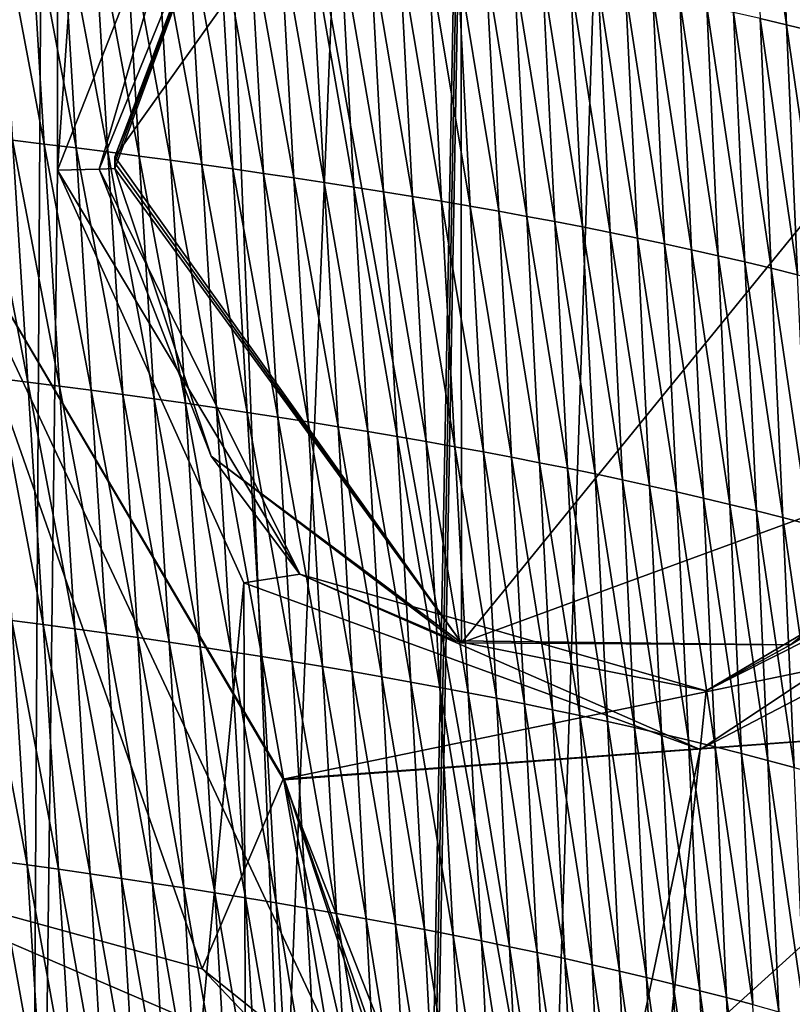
# Model space of a CAD drawing. Extents: x -65 to 446, y -88 to 1318.
# Tile 48 of 229: x 54.15 to 59.03, y -75.46 to -69.23. Entities that reach past the tile are written whole.
import ezdxf

# ---------------------------------------------------------------- set-up
doc = ezdxf.new("R2010")
doc.units = 0
doc.header["$LTSCALE"] = 65.185185
for name, color, linetype in [('1115', 7, 'CONTINUOUS'), ('1203', 7, 'CONTINUOUS'), ('1204', 7, 'CONTINUOUS'), ('1235', 7, 'CONTINUOUS'), ('1236', 7, 'CONTINUOUS'), ('1301', 7, 'CONTINUOUS'), ('1499', 7, 'CONTINUOUS'), ('815', 7, 'CONTINUOUS'), ('821', 7, 'CONTINUOUS'), ('851', 7, 'CONTINUOUS'), ('852', 7, 'CONTINUOUS'), ('922', 7, 'CONTINUOUS'), ('932', 7, 'CONTINUOUS')]:
    doc.layers.add(name, color=color, linetype=linetype)

msp = doc.modelspace()

# ---------------------------------------------------------------- linework, layer by layer
at = {"layer": '1115', "color": 7, "linetype": 'CONTINUOUS'}
for points in [[(54.75, -70.1, -11.6704), (56.9368, -67.0288, -10.5186), (56.9406, -73.1725, -10.5161), (54.75, -70.1, -11.6704)], [(56.9368, -67.0288, -10.5186), (60.794, -68.4398, -6.5), (56.9406, -73.1725, -10.5161), (56.9368, -67.0288, -10.5186)], [(56.9406, -73.1725, -10.5161), (60.794, -68.4398, -6.5), (60.794, -71.7602, -6.5), (56.9406, -73.1725, -10.5161)]]:
    msp.add_3dface(points, dxfattribs=at)
at = {"layer": '1203', "color": 7, "linetype": 'CONTINUOUS'}
for points in [[(54.75, -70.1, -11.6704), (55.6182, -67.8887, -14.5826), (56.9368, -67.0288, -10.5186), (54.75, -70.1, -11.6704)], [(54.75, -70.1, -14.906), (55.6182, -67.8887, -14.5826), (54.75, -70.1, -11.6704), (54.75, -70.1, -14.906)]]:
    msp.add_3dface(points, dxfattribs=at)
at = {"layer": '1204', "color": 7, "linetype": 'CONTINUOUS'}
for points in [[(54.7502, -70.1367, -14.9059), (54.75, -70.1, -14.906), (56.9406, -73.1725, -10.5161), (54.7502, -70.1367, -14.9059)], [(54.75, -70.1, -14.906), (54.75, -70.1, -11.6704), (56.9406, -73.1725, -10.5161), (54.75, -70.1, -14.906)], [(54.7508, -70.1726, -14.9057), (54.7502, -70.1367, -14.9059), (56.9406, -73.1725, -10.5161), (54.7508, -70.1726, -14.9057)], [(55.3579, -71.9926, -14.6879), (54.7508, -70.1726, -14.9057), (56.9406, -73.1725, -10.5161), (55.3579, -71.9926, -14.6879)], [(59.0211, -73.1854, -12.4909), (56.9406, -73.1725, -10.5161), (60.794, -71.7602, -6.5), (59.0211, -73.1854, -12.4909)], [(60.284, -72.4121, -11.2756), (59.0211, -73.1854, -12.4909), (60.794, -71.7602, -6.5), (60.284, -72.4121, -11.2756)], [(56.9027, -73.1591, -13.9608), (55.3579, -71.9926, -14.6879), (56.9406, -73.1725, -10.5161), (56.9027, -73.1591, -13.9608)], [(59.0211, -73.1854, -12.4909), (56.9027, -73.1591, -13.9608), (56.9406, -73.1725, -10.5161), (59.0211, -73.1854, -12.4909)]]:
    msp.add_3dface(points, dxfattribs=at)
at = {"layer": '1235', "color": 7, "linetype": 'CONTINUOUS'}
for points in [[(53.5, -70.1, -12.1041), (56.0941, -66.0235, -11.0282), (53.5, -70.1, -13.5554), (53.5, -70.1, -12.1041)], [(56.0941, -66.0235, -11.0282), (55.8319, -66.1567, -12.7275), (53.5, -70.1, -13.5554), (56.0941, -66.0235, -11.0282)]]:
    msp.add_3dface(points, dxfattribs=at)
at = {"layer": '1236', "color": 7, "linetype": 'CONTINUOUS'}
for points in [[(55.8144, -74.0336, -11.1782), (53.5, -70.1, -12.1041), (55.8231, -74.0384, -12.7315), (55.8144, -74.0336, -11.1782)], [(53.5, -70.1, -12.1041), (53.5, -70.1, -13.5554), (55.8231, -74.0384, -12.7315), (53.5, -70.1, -12.1041)], [(61.5655, -72.8454, -5), (55.8144, -74.0336, -11.1782), (60.7338, -73.6744, -8.9881), (61.5655, -72.8454, -5)], [(55.8144, -74.0336, -11.1782), (55.8231, -74.0384, -12.7315), (60.7338, -73.6744, -8.9881), (55.8144, -74.0336, -11.1782)]]:
    msp.add_3dface(points, dxfattribs=at)
at = {"layer": '1301', "color": 7, "linetype": 'CONTINUOUS'}
for points in [[(53.1, -75.5, 18.618), (54.0933, -33.843, 13.9243), (55.8127, -76.7334, 17.4236), (53.1, -75.5, 18.618)], [(54.0933, -33.843, 13.9243), (57.5549, -33.8057, 11.7864), (55.8127, -76.7334, 17.4236), (54.0933, -33.843, 13.9243)], [(55.8127, -76.7334, 17.4236), (57.5549, -33.8057, 11.7864), (56.7, -79.1, 17.0082), (55.8127, -76.7334, 17.4236)], [(56.7, -81.041, 17.2233), (57.5549, -33.8057, 11.7864), (59.7708, -81.9913, 13.5274), (56.7, -81.041, 17.2233)], [(56.7, -81.041, 17.2233), (56.7, -80.0717, 17.1158), (57.5549, -33.8057, 11.7864), (56.7, -81.041, 17.2233)], [(56.7, -79.1, 17.0082), (57.5549, -33.8057, 11.7864), (56.7, -80.0717, 17.1158), (56.7, -79.1, 17.0082)], [(59.7708, -81.9913, 13.5274), (57.5549, -33.8057, 11.7864), (59.9522, -45.5035, 9.8465), (59.7708, -81.9913, 13.5274)]]:
    msp.add_3dface(points, dxfattribs=at)
at = {"layer": '1499', "color": 7, "linetype": 'CONTINUOUS'}
for points in [[(58.8282, -69.226, 18.006), (58.9947, -69.2649, 17.8549), (58.759, -67.6414, 17.8757), (58.8282, -69.226, 18.006)], [(58.759, -67.6414, 17.8757), (58.9947, -69.2649, 17.8549), (58.9259, -67.6781, 17.7255), (58.759, -67.6414, 17.8757)], [(58.9947, -69.2649, 17.8549), (59.1609, -69.3047, 17.6996), (58.9259, -67.6781, 17.7255), (58.9947, -69.2649, 17.8549)], [(58.9259, -67.6781, 17.7255), (59.1609, -69.3047, 17.6996), (59.0926, -67.7157, 17.5711), (58.9259, -67.6781, 17.7255)], [(54.1022, -69.9948, 20.8399), (54.3037, -70.0188, 20.7694), (54.0079, -68.4639, 20.7003), (54.1022, -69.9948, 20.8399)], [(54.0079, -68.4639, 20.7003), (54.3037, -70.0188, 20.7694), (54.2103, -68.4865, 20.6302), (54.0079, -68.4639, 20.7003)], [(54.3037, -70.0188, 20.7694), (54.5047, -70.0436, 20.6955), (54.2103, -68.4865, 20.6302), (54.3037, -70.0188, 20.7694)], [(54.2103, -68.4865, 20.6302), (54.5047, -70.0436, 20.6955), (54.4121, -68.5098, 20.5566), (54.2103, -68.4865, 20.6302)], [(54.5047, -70.0436, 20.6955), (54.7049, -70.0689, 20.6184), (54.4121, -68.5098, 20.5566), (54.5047, -70.0436, 20.6955)], [(54.4121, -68.5098, 20.5566), (54.7049, -70.0689, 20.6184), (54.613, -68.5337, 20.4798), (54.4121, -68.5098, 20.5566)], [(54.7049, -70.0689, 20.6184), (54.9042, -70.0949, 20.5384), (54.613, -68.5337, 20.4798), (54.7049, -70.0689, 20.6184)], [(54.613, -68.5337, 20.4798), (54.9042, -70.0949, 20.5384), (54.8129, -68.5582, 20.4001), (54.613, -68.5337, 20.4798)], [(54.9042, -70.0949, 20.5384), (55.1024, -70.1215, 20.4559), (54.8129, -68.5582, 20.4001), (54.9042, -70.0949, 20.5384)], [(54.8129, -68.5582, 20.4001), (55.1024, -70.1215, 20.4559), (55.0119, -68.5831, 20.3179), (54.8129, -68.5582, 20.4001)], [(55.1024, -70.1215, 20.4559), (55.2995, -70.1485, 20.3712), (55.0119, -68.5831, 20.3179), (55.1024, -70.1215, 20.4559)], [(55.0119, -68.5831, 20.3179), (55.2995, -70.1485, 20.3712), (55.2097, -68.6086, 20.2336), (55.0119, -68.5831, 20.3179)], [(55.2995, -70.1485, 20.3712), (55.4953, -70.176, 20.2846), (55.2097, -68.6086, 20.2336), (55.2995, -70.1485, 20.3712)], [(55.2097, -68.6086, 20.2336), (55.4953, -70.176, 20.2846), (55.4062, -68.6345, 20.1473), (55.2097, -68.6086, 20.2336)], [(55.4953, -70.176, 20.2846), (55.6896, -70.204, 20.1959), (55.4062, -68.6345, 20.1473), (55.4953, -70.176, 20.2846)], [(55.4062, -68.6345, 20.1473), (55.6896, -70.204, 20.1959), (55.6012, -68.6608, 20.059), (55.4062, -68.6345, 20.1473)], [(55.6896, -70.204, 20.1959), (55.882, -70.2323, 20.1053), (55.6012, -68.6608, 20.059), (55.6896, -70.204, 20.1959)], [(55.6012, -68.6608, 20.059), (55.882, -70.2323, 20.1053), (55.7945, -68.6875, 19.9688), (55.6012, -68.6608, 20.059)], [(55.882, -70.2323, 20.1053), (56.0726, -70.2611, 20.0128), (55.7945, -68.6875, 19.9688), (55.882, -70.2323, 20.1053)], [(55.7945, -68.6875, 19.9688), (56.0726, -70.2611, 20.0128), (55.9859, -68.7145, 19.8768), (55.7945, -68.6875, 19.9688)], [(56.0726, -70.2611, 20.0128), (56.2611, -70.2903, 19.9184), (55.9859, -68.7145, 19.8768), (56.0726, -70.2611, 20.0128)], [(55.9859, -68.7145, 19.8768), (56.2611, -70.2903, 19.9184), (56.1753, -68.7419, 19.7828), (55.9859, -68.7145, 19.8768)], [(56.2611, -70.2903, 19.9184), (56.4476, -70.3199, 19.8217), (56.1753, -68.7419, 19.7828), (56.2611, -70.2903, 19.9184)], [(56.1753, -68.7419, 19.7828), (56.4476, -70.3199, 19.8217), (56.3628, -68.7698, 19.6866), (56.1753, -68.7419, 19.7828)], [(56.4476, -70.3199, 19.8217), (56.6323, -70.3499, 19.7227), (56.3628, -68.7698, 19.6866), (56.4476, -70.3199, 19.8217)], [(56.3628, -68.7698, 19.6866), (56.6323, -70.3499, 19.7227), (56.5485, -68.7981, 19.5881), (56.3628, -68.7698, 19.6866)], [(56.6323, -70.3499, 19.7227), (56.8153, -70.3806, 19.6212), (56.5485, -68.7981, 19.5881), (56.6323, -70.3499, 19.7227)], [(56.5485, -68.7981, 19.5881), (56.8153, -70.3806, 19.6212), (56.7325, -68.8269, 19.487), (56.5485, -68.7981, 19.5881)], [(56.8153, -70.3806, 19.6212), (56.9965, -70.4117, 19.5168), (56.7325, -68.8269, 19.487), (56.8153, -70.3806, 19.6212)], [(56.7325, -68.8269, 19.487), (56.9965, -70.4117, 19.5168), (56.9149, -68.8562, 19.3831), (56.7325, -68.8269, 19.487)], [(56.9965, -70.4117, 19.5168), (57.1762, -70.4436, 19.4094), (56.9149, -68.8562, 19.3831), (56.9965, -70.4117, 19.5168)], [(56.9149, -68.8562, 19.3831), (57.1762, -70.4436, 19.4094), (57.0957, -68.8861, 19.2763), (56.9149, -68.8562, 19.3831)], [(57.1762, -70.4436, 19.4094), (57.3544, -70.476, 19.2989), (57.0957, -68.8861, 19.2763), (57.1762, -70.4436, 19.4094)], [(57.0957, -68.8861, 19.2763), (57.3544, -70.476, 19.2989), (57.2749, -68.9167, 19.1664), (57.0957, -68.8861, 19.2763)], [(57.3544, -70.476, 19.2989), (57.5312, -70.5092, 19.1851), (57.2749, -68.9167, 19.1664), (57.3544, -70.476, 19.2989)], [(57.2749, -68.9167, 19.1664), (57.5312, -70.5092, 19.1851), (57.4528, -68.9479, 19.0532), (57.2749, -68.9167, 19.1664)], [(57.5312, -70.5092, 19.1851), (57.7066, -70.543, 19.0679), (57.4528, -68.9479, 19.0532), (57.5312, -70.5092, 19.1851)], [(57.4528, -68.9479, 19.0532), (57.7066, -70.543, 19.0679), (57.6293, -68.9798, 18.9365), (57.4528, -68.9479, 19.0532)], [(57.7066, -70.543, 19.0679), (57.8808, -70.5777, 18.9469), (57.6293, -68.9798, 18.9365), (57.7066, -70.543, 19.0679)], [(57.6293, -68.9798, 18.9365), (57.8808, -70.5777, 18.9469), (57.8045, -69.0124, 18.8161), (57.6293, -68.9798, 18.9365)], [(57.8808, -70.5777, 18.9469), (58.0536, -70.6131, 18.822), (57.8045, -69.0124, 18.8161), (57.8808, -70.5777, 18.9469)], [(57.8045, -69.0124, 18.8161), (58.0536, -70.6131, 18.822), (57.9783, -69.0458, 18.6919), (57.8045, -69.0124, 18.8161)], [(58.0536, -70.6131, 18.822), (58.2252, -70.6494, 18.693), (57.9783, -69.0458, 18.6919), (58.0536, -70.6131, 18.822)], [(57.9783, -69.0458, 18.6919), (58.2252, -70.6494, 18.693), (58.1508, -69.0801, 18.5635), (57.9783, -69.0458, 18.6919)], [(58.2252, -70.6494, 18.693), (58.3956, -70.6867, 18.5597), (58.1508, -69.0801, 18.5635), (58.2252, -70.6494, 18.693)], [(58.1508, -69.0801, 18.5635), (58.3956, -70.6867, 18.5597), (58.322, -69.1152, 18.4309), (58.1508, -69.0801, 18.5635)], [(58.3956, -70.6867, 18.5597), (58.5647, -70.7248, 18.422), (58.322, -69.1152, 18.4309), (58.3956, -70.6867, 18.5597)], [(58.322, -69.1152, 18.4309), (58.5647, -70.7248, 18.422), (58.492, -69.1512, 18.2939), (58.322, -69.1152, 18.4309)], [(58.5647, -70.7248, 18.422), (58.7328, -70.7639, 18.2797), (58.492, -69.1512, 18.2939), (58.5647, -70.7248, 18.422)], [(58.492, -69.1512, 18.2939), (58.7328, -70.7639, 18.2797), (58.6607, -69.1881, 18.1523), (58.492, -69.1512, 18.2939)], [(58.7328, -70.7639, 18.2797), (58.8997, -70.804, 18.1327), (58.6607, -69.1881, 18.1523), (58.7328, -70.7639, 18.2797)], [(58.6607, -69.1881, 18.1523), (58.8997, -70.804, 18.1327), (58.8282, -69.226, 18.006), (58.6607, -69.1881, 18.1523)], [(58.8997, -70.804, 18.1327), (59.0657, -70.8451, 17.9809), (58.8282, -69.226, 18.006), (58.8997, -70.804, 18.1327)], [(58.8282, -69.226, 18.006), (59.0657, -70.8451, 17.9809), (58.9947, -69.2649, 17.8549), (58.8282, -69.226, 18.006)], [(59.0657, -70.8451, 17.9809), (59.2316, -70.8872, 17.8247), (58.9947, -69.2649, 17.8549), (59.0657, -70.8451, 17.9809)], [(58.9947, -69.2649, 17.8549), (59.2316, -70.8872, 17.8247), (59.1609, -69.3047, 17.6996), (58.9947, -69.2649, 17.8549)], [(53.9987, -71.4986, 21.0442), (54.1995, -71.5234, 20.9767), (53.9003, -69.9715, 20.9069), (53.9987, -71.4986, 21.0442)], [(53.9003, -69.9715, 20.9069), (54.1995, -71.5234, 20.9767), (54.1022, -69.9948, 20.8399), (53.9003, -69.9715, 20.9069)], [(54.1995, -71.5234, 20.9767), (54.4002, -71.5488, 20.9059), (54.1022, -69.9948, 20.8399), (54.1995, -71.5234, 20.9767)], [(54.1022, -69.9948, 20.8399), (54.4002, -71.5488, 20.9059), (54.3037, -70.0188, 20.7694), (54.1022, -69.9948, 20.8399)], [(54.4002, -71.5488, 20.9059), (54.6003, -71.5751, 20.8316), (54.3037, -70.0188, 20.7694), (54.4002, -71.5488, 20.9059)], [(54.3037, -70.0188, 20.7694), (54.6003, -71.5751, 20.8316), (54.5047, -70.0436, 20.6955), (54.3037, -70.0188, 20.7694)], [(54.6003, -71.5751, 20.8316), (54.7996, -71.602, 20.7541), (54.5047, -70.0436, 20.6955), (54.6003, -71.5751, 20.8316)], [(54.5047, -70.0436, 20.6955), (54.7996, -71.602, 20.7541), (54.7049, -70.0689, 20.6184), (54.5047, -70.0436, 20.6955)], [(54.7996, -71.602, 20.7541), (54.9981, -71.6295, 20.6739), (54.7049, -70.0689, 20.6184), (54.7996, -71.602, 20.7541)], [(54.7049, -70.0689, 20.6184), (54.9981, -71.6295, 20.6739), (54.9042, -70.0949, 20.5384), (54.7049, -70.0689, 20.6184)], [(54.9981, -71.6295, 20.6739), (55.1956, -71.6576, 20.5911), (54.9042, -70.0949, 20.5384), (54.9981, -71.6295, 20.6739)], [(54.9042, -70.0949, 20.5384), (55.1956, -71.6576, 20.5911), (55.1024, -70.1215, 20.4559), (54.9042, -70.0949, 20.5384)], [(55.1956, -71.6576, 20.5911), (55.3919, -71.6863, 20.5061), (55.1024, -70.1215, 20.4559), (55.1956, -71.6576, 20.5911)], [(55.1024, -70.1215, 20.4559), (55.3919, -71.6863, 20.5061), (55.2995, -70.1485, 20.3712), (55.1024, -70.1215, 20.4559)], [(55.3919, -71.6863, 20.5061), (55.5869, -71.7154, 20.419), (55.2995, -70.1485, 20.3712), (55.3919, -71.6863, 20.5061)], [(55.2995, -70.1485, 20.3712), (55.5869, -71.7154, 20.419), (55.4953, -70.176, 20.2846), (55.2995, -70.1485, 20.3712)], [(55.5869, -71.7154, 20.419), (55.7803, -71.7451, 20.33), (55.4953, -70.176, 20.2846), (55.5869, -71.7154, 20.419)], [(55.4953, -70.176, 20.2846), (55.7803, -71.7451, 20.33), (55.6896, -70.204, 20.1959), (55.4953, -70.176, 20.2846)], [(55.7803, -71.7451, 20.33), (55.9719, -71.7751, 20.2389), (55.6896, -70.204, 20.1959), (55.7803, -71.7451, 20.33)], [(55.6896, -70.204, 20.1959), (55.9719, -71.7751, 20.2389), (55.882, -70.2323, 20.1053), (55.6896, -70.204, 20.1959)], [(55.9719, -71.7751, 20.2389), (56.1614, -71.8056, 20.146), (55.882, -70.2323, 20.1053), (55.9719, -71.7751, 20.2389)], [(55.882, -70.2323, 20.1053), (56.1614, -71.8056, 20.146), (56.0726, -70.2611, 20.0128), (55.882, -70.2323, 20.1053)], [(56.1614, -71.8056, 20.146), (56.3489, -71.8365, 20.0511), (56.0726, -70.2611, 20.0128), (56.1614, -71.8056, 20.146)], [(56.0726, -70.2611, 20.0128), (56.3489, -71.8365, 20.0511), (56.2611, -70.2903, 19.9184), (56.0726, -70.2611, 20.0128)], [(56.3489, -71.8365, 20.0511), (56.5344, -71.8679, 19.954), (56.2611, -70.2903, 19.9184), (56.3489, -71.8365, 20.0511)], [(56.2611, -70.2903, 19.9184), (56.5344, -71.8679, 19.954), (56.4476, -70.3199, 19.8217), (56.2611, -70.2903, 19.9184)], [(56.5344, -71.8679, 19.954), (56.7179, -71.8998, 19.8544), (56.4476, -70.3199, 19.8217), (56.5344, -71.8679, 19.954)], [(56.4476, -70.3199, 19.8217), (56.7179, -71.8998, 19.8544), (56.6323, -70.3499, 19.7227), (56.4476, -70.3199, 19.8217)], [(56.7179, -71.8998, 19.8544), (56.8997, -71.9323, 19.7523), (56.6323, -70.3499, 19.7227), (56.7179, -71.8998, 19.8544)], [(56.6323, -70.3499, 19.7227), (56.8997, -71.9323, 19.7523), (56.8153, -70.3806, 19.6212), (56.6323, -70.3499, 19.7227)], [(56.8997, -71.9323, 19.7523), (57.0798, -71.9654, 19.6474), (56.8153, -70.3806, 19.6212), (56.8997, -71.9323, 19.7523)], [(56.8153, -70.3806, 19.6212), (57.0798, -71.9654, 19.6474), (56.9965, -70.4117, 19.5168), (56.8153, -70.3806, 19.6212)], [(57.0798, -71.9654, 19.6474), (57.2583, -71.9991, 19.5395), (56.9965, -70.4117, 19.5168), (57.0798, -71.9654, 19.6474)], [(56.9965, -70.4117, 19.5168), (57.2583, -71.9991, 19.5395), (57.1762, -70.4436, 19.4094), (56.9965, -70.4117, 19.5168)], [(57.2583, -71.9991, 19.5395), (57.4353, -72.0335, 19.4284), (57.1762, -70.4436, 19.4094), (57.2583, -71.9991, 19.5395)], [(57.1762, -70.4436, 19.4094), (57.4353, -72.0335, 19.4284), (57.3544, -70.476, 19.2989), (57.1762, -70.4436, 19.4094)], [(57.4353, -72.0335, 19.4284), (57.6109, -72.0686, 19.314), (57.3544, -70.476, 19.2989), (57.4353, -72.0335, 19.4284)], [(57.3544, -70.476, 19.2989), (57.6109, -72.0686, 19.314), (57.5312, -70.5092, 19.1851), (57.3544, -70.476, 19.2989)], [(57.6109, -72.0686, 19.314), (57.7852, -72.1045, 19.1961), (57.5312, -70.5092, 19.1851), (57.6109, -72.0686, 19.314)], [(57.5312, -70.5092, 19.1851), (57.7852, -72.1045, 19.1961), (57.7066, -70.543, 19.0679), (57.5312, -70.5092, 19.1851)], [(57.7852, -72.1045, 19.1961), (57.9582, -72.1412, 19.0745), (57.7066, -70.543, 19.0679), (57.7852, -72.1045, 19.1961)], [(57.7066, -70.543, 19.0679), (57.9582, -72.1412, 19.0745), (57.8808, -70.5777, 18.9469), (57.7066, -70.543, 19.0679)], [(57.9582, -72.1412, 19.0745), (58.13, -72.1787, 18.949), (57.8808, -70.5777, 18.9469), (57.9582, -72.1412, 19.0745)], [(57.8808, -70.5777, 18.9469), (58.13, -72.1787, 18.949), (58.0536, -70.6131, 18.822), (57.8808, -70.5777, 18.9469)], [(58.13, -72.1787, 18.949), (58.3006, -72.2171, 18.8194), (58.0536, -70.6131, 18.822), (58.13, -72.1787, 18.949)], [(58.0536, -70.6131, 18.822), (58.3006, -72.2171, 18.8194), (58.2252, -70.6494, 18.693), (58.0536, -70.6131, 18.822)], [(58.3006, -72.2171, 18.8194), (58.47, -72.2564, 18.6855), (58.2252, -70.6494, 18.693), (58.3006, -72.2171, 18.8194)], [(58.2252, -70.6494, 18.693), (58.47, -72.2564, 18.6855), (58.3956, -70.6867, 18.5597), (58.2252, -70.6494, 18.693)], [(58.47, -72.2564, 18.6855), (58.6384, -72.2967, 18.5471), (58.3956, -70.6867, 18.5597), (58.47, -72.2564, 18.6855)], [(58.3956, -70.6867, 18.5597), (58.6384, -72.2967, 18.5471), (58.5647, -70.7248, 18.422), (58.3956, -70.6867, 18.5597)], [(58.6384, -72.2967, 18.5471), (58.8057, -72.338, 18.4042), (58.5647, -70.7248, 18.422), (58.6384, -72.2967, 18.5471)], [(58.5647, -70.7248, 18.422), (58.8057, -72.338, 18.4042), (58.7328, -70.7639, 18.2797), (58.5647, -70.7248, 18.422)], [(58.8057, -72.338, 18.4042), (58.972, -72.3804, 18.2564), (58.7328, -70.7639, 18.2797), (58.8057, -72.338, 18.4042)], [(58.7328, -70.7639, 18.2797), (58.972, -72.3804, 18.2564), (58.8997, -70.804, 18.1327), (58.7328, -70.7639, 18.2797)], [(58.972, -72.3804, 18.2564), (59.1376, -72.4237, 18.1039), (58.8997, -70.804, 18.1327), (58.972, -72.3804, 18.2564)], [(58.8997, -70.804, 18.1327), (59.1376, -72.4237, 18.1039), (59.0657, -70.8451, 17.9809), (58.8997, -70.804, 18.1327)], [(54.0979, -73.0298, 21.1796), (54.2977, -73.056, 21.1117), (53.9987, -71.4986, 21.0442), (54.0979, -73.0298, 21.1796)], [(53.9987, -71.4986, 21.0442), (54.2977, -73.056, 21.1117), (54.1995, -71.5234, 20.9767), (53.9987, -71.4986, 21.0442)], [(54.2977, -73.056, 21.1117), (54.4973, -73.0829, 21.0404), (54.1995, -71.5234, 20.9767), (54.2977, -73.056, 21.1117)], [(54.1995, -71.5234, 20.9767), (54.4973, -73.0829, 21.0404), (54.4002, -71.5488, 20.9059), (54.1995, -71.5234, 20.9767)], [(54.4973, -73.0829, 21.0404), (54.6964, -73.1106, 20.9657), (54.4002, -71.5488, 20.9059), (54.4973, -73.0829, 21.0404)], [(54.4002, -71.5488, 20.9059), (54.6964, -73.1106, 20.9657), (54.6003, -71.5751, 20.8316), (54.4002, -71.5488, 20.9059)], [(54.6964, -73.1106, 20.9657), (54.8949, -73.139, 20.888), (54.6003, -71.5751, 20.8316), (54.6964, -73.1106, 20.9657)], [(54.6003, -71.5751, 20.8316), (54.8949, -73.139, 20.888), (54.7996, -71.602, 20.7541), (54.6003, -71.5751, 20.8316)], [(54.8949, -73.139, 20.888), (55.0926, -73.168, 20.8074), (54.7996, -71.602, 20.7541), (54.8949, -73.139, 20.888)], [(54.7996, -71.602, 20.7541), (55.0926, -73.168, 20.8074), (54.9981, -71.6295, 20.6739), (54.7996, -71.602, 20.7541)], [(55.0926, -73.168, 20.8074), (55.2892, -73.1977, 20.7243), (54.9981, -71.6295, 20.6739), (55.0926, -73.168, 20.8074)], [(54.9981, -71.6295, 20.6739), (55.2892, -73.1977, 20.7243), (55.1956, -71.6576, 20.5911), (54.9981, -71.6295, 20.6739)], [(55.2892, -73.1977, 20.7243), (55.4847, -73.2279, 20.6389), (55.1956, -71.6576, 20.5911), (55.2892, -73.1977, 20.7243)], [(55.1956, -71.6576, 20.5911), (55.4847, -73.2279, 20.6389), (55.3919, -71.6863, 20.5061), (55.1956, -71.6576, 20.5911)], [(55.4847, -73.2279, 20.6389), (55.6788, -73.2587, 20.5515), (55.3919, -71.6863, 20.5061), (55.4847, -73.2279, 20.6389)], [(55.3919, -71.6863, 20.5061), (55.6788, -73.2587, 20.5515), (55.5869, -71.7154, 20.419), (55.3919, -71.6863, 20.5061)], [(55.6788, -73.2587, 20.5515), (55.8713, -73.29, 20.462), (55.5869, -71.7154, 20.419), (55.6788, -73.2587, 20.5515)], [(55.5869, -71.7154, 20.419), (55.8713, -73.29, 20.462), (55.7803, -71.7451, 20.33), (55.5869, -71.7154, 20.419)], [(55.8713, -73.29, 20.462), (56.0619, -73.3217, 20.3705), (55.7803, -71.7451, 20.33), (55.8713, -73.29, 20.462)], [(55.7803, -71.7451, 20.33), (56.0619, -73.3217, 20.3705), (55.9719, -71.7751, 20.2389), (55.7803, -71.7451, 20.33)], [(56.0619, -73.3217, 20.3705), (56.2505, -73.3539, 20.2771), (55.9719, -71.7751, 20.2389), (56.0619, -73.3217, 20.3705)], [(55.9719, -71.7751, 20.2389), (56.2505, -73.3539, 20.2771), (56.1614, -71.8056, 20.146), (55.9719, -71.7751, 20.2389)], [(56.2505, -73.3539, 20.2771), (56.4368, -73.3865, 20.1816), (56.1614, -71.8056, 20.146), (56.2505, -73.3539, 20.2771)], [(56.1614, -71.8056, 20.146), (56.4368, -73.3865, 20.1816), (56.3489, -71.8365, 20.0511), (56.1614, -71.8056, 20.146)], [(56.4368, -73.3865, 20.1816), (56.6212, -73.4197, 20.084), (56.3489, -71.8365, 20.0511), (56.4368, -73.3865, 20.1816)], [(56.3489, -71.8365, 20.0511), (56.6212, -73.4197, 20.084), (56.5344, -71.8679, 19.954), (56.3489, -71.8365, 20.0511)], [(56.6212, -73.4197, 20.084), (56.8035, -73.4534, 19.9839), (56.5344, -71.8679, 19.954), (56.6212, -73.4197, 20.084)], [(56.5344, -71.8679, 19.954), (56.8035, -73.4534, 19.9839), (56.7179, -71.8998, 19.8544), (56.5344, -71.8679, 19.954)], [(56.8035, -73.4534, 19.9839), (56.9841, -73.4877, 19.8812), (56.7179, -71.8998, 19.8544), (56.8035, -73.4534, 19.9839)], [(56.7179, -71.8998, 19.8544), (56.9841, -73.4877, 19.8812), (56.8997, -71.9323, 19.7523), (56.7179, -71.8998, 19.8544)], [(56.9841, -73.4877, 19.8812), (57.1629, -73.5227, 19.7756), (56.8997, -71.9323, 19.7523), (56.9841, -73.4877, 19.8812)], [(56.8997, -71.9323, 19.7523), (57.1629, -73.5227, 19.7756), (57.0798, -71.9654, 19.6474), (56.8997, -71.9323, 19.7523)], [(57.1629, -73.5227, 19.7756), (57.3402, -73.5583, 19.6671), (57.0798, -71.9654, 19.6474), (57.1629, -73.5227, 19.7756)], [(57.0798, -71.9654, 19.6474), (57.3402, -73.5583, 19.6671), (57.2583, -71.9991, 19.5395), (57.0798, -71.9654, 19.6474)], [(57.3402, -73.5583, 19.6671), (57.5159, -73.5946, 19.5554), (57.2583, -71.9991, 19.5395), (57.3402, -73.5583, 19.6671)], [(57.2583, -71.9991, 19.5395), (57.5159, -73.5946, 19.5554), (57.4353, -72.0335, 19.4284), (57.2583, -71.9991, 19.5395)], [(57.5159, -73.5946, 19.5554), (57.6902, -73.6316, 19.4404), (57.4353, -72.0335, 19.4284), (57.5159, -73.5946, 19.5554)], [(57.4353, -72.0335, 19.4284), (57.6902, -73.6316, 19.4404), (57.6109, -72.0686, 19.314), (57.4353, -72.0335, 19.4284)], [(57.6902, -73.6316, 19.4404), (57.8633, -73.6695, 19.3219), (57.6109, -72.0686, 19.314), (57.6902, -73.6316, 19.4404)], [(57.6109, -72.0686, 19.314), (57.8633, -73.6695, 19.3219), (57.7852, -72.1045, 19.1961), (57.6109, -72.0686, 19.314)], [(57.8633, -73.6695, 19.3219), (58.0351, -73.7082, 19.1997), (57.7852, -72.1045, 19.1961), (57.8633, -73.6695, 19.3219)], [(57.7852, -72.1045, 19.1961), (58.0351, -73.7082, 19.1997), (57.9582, -72.1412, 19.0745), (57.7852, -72.1045, 19.1961)], [(58.0351, -73.7082, 19.1997), (58.2057, -73.7477, 19.0735), (57.9582, -72.1412, 19.0745), (58.0351, -73.7082, 19.1997)], [(57.9582, -72.1412, 19.0745), (58.2057, -73.7477, 19.0735), (58.13, -72.1787, 18.949), (57.9582, -72.1412, 19.0745)], [(58.2057, -73.7477, 19.0735), (58.3753, -73.7882, 18.9432), (58.13, -72.1787, 18.949), (58.2057, -73.7477, 19.0735)], [(58.13, -72.1787, 18.949), (58.3753, -73.7882, 18.9432), (58.3006, -72.2171, 18.8194), (58.13, -72.1787, 18.949)], [(58.3753, -73.7882, 18.9432), (58.5438, -73.8296, 18.8087), (58.3006, -72.2171, 18.8194), (58.3753, -73.7882, 18.9432)], [(58.3006, -72.2171, 18.8194), (58.5438, -73.8296, 18.8087), (58.47, -72.2564, 18.6855), (58.3006, -72.2171, 18.8194)], [(58.5438, -73.8296, 18.8087), (58.7113, -73.8721, 18.6697), (58.47, -72.2564, 18.6855), (58.5438, -73.8296, 18.8087)], [(58.47, -72.2564, 18.6855), (58.7113, -73.8721, 18.6697), (58.6384, -72.2967, 18.5471), (58.47, -72.2564, 18.6855)], [(58.7113, -73.8721, 18.6697), (58.8779, -73.9155, 18.5261), (58.6384, -72.2967, 18.5471), (58.7113, -73.8721, 18.6697)], [(58.6384, -72.2967, 18.5471), (58.8779, -73.9155, 18.5261), (58.8057, -72.338, 18.4042), (58.6384, -72.2967, 18.5471)], [(58.8779, -73.9155, 18.5261), (59.0437, -73.96, 18.3778), (58.8057, -72.338, 18.4042), (58.8779, -73.9155, 18.5261)], [(58.8057, -72.338, 18.4042), (59.0437, -73.96, 18.3778), (58.972, -72.3804, 18.2564), (58.8057, -72.338, 18.4042)], [(59.0437, -73.96, 18.3778), (59.2089, -74.0056, 18.2246), (58.972, -72.3804, 18.2564), (59.0437, -73.96, 18.3778)], [(58.972, -72.3804, 18.2564), (59.2089, -74.0056, 18.2246), (59.1376, -72.4237, 18.1039), (58.972, -72.3804, 18.2564)], [(53.9975, -74.5496, 21.3796), (54.1959, -74.5762, 21.3144), (53.8983, -73.0045, 21.2443), (53.9975, -74.5496, 21.3796)], [(53.8983, -73.0045, 21.2443), (54.1959, -74.5762, 21.3144), (54.0979, -73.0298, 21.1796), (53.8983, -73.0045, 21.2443)], [(54.1959, -74.5762, 21.3144), (54.3946, -74.6036, 21.2459), (54.0979, -73.0298, 21.1796), (54.1959, -74.5762, 21.3144)], [(54.0979, -73.0298, 21.1796), (54.3946, -74.6036, 21.2459), (54.2977, -73.056, 21.1117), (54.0979, -73.0298, 21.1796)], [(54.3946, -74.6036, 21.2459), (54.5932, -74.6319, 21.1742), (54.2977, -73.056, 21.1117), (54.3946, -74.6036, 21.2459)], [(54.2977, -73.056, 21.1117), (54.5932, -74.6319, 21.1742), (54.4973, -73.0829, 21.0404), (54.2977, -73.056, 21.1117)], [(54.5932, -74.6319, 21.1742), (54.7914, -74.6609, 21.0991), (54.4973, -73.0829, 21.0404), (54.5932, -74.6319, 21.1742)], [(54.4973, -73.0829, 21.0404), (54.7914, -74.6609, 21.0991), (54.6964, -73.1106, 20.9657), (54.4973, -73.0829, 21.0404)], [(54.7914, -74.6609, 21.0991), (54.9889, -74.6906, 21.021), (54.6964, -73.1106, 20.9657), (54.7914, -74.6609, 21.0991)], [(54.6964, -73.1106, 20.9657), (54.9889, -74.6906, 21.021), (54.8949, -73.139, 20.888), (54.6964, -73.1106, 20.9657)], [(54.9889, -74.6906, 21.021), (55.1857, -74.7211, 20.9401), (54.8949, -73.139, 20.888), (54.9889, -74.6906, 21.021)], [(54.8949, -73.139, 20.888), (55.1857, -74.7211, 20.9401), (55.0926, -73.168, 20.8074), (54.8949, -73.139, 20.888)], [(55.1857, -74.7211, 20.9401), (55.3815, -74.7522, 20.8567), (55.0926, -73.168, 20.8074), (55.1857, -74.7211, 20.9401)], [(55.0926, -73.168, 20.8074), (55.3815, -74.7522, 20.8567), (55.2892, -73.1977, 20.7243), (55.0926, -73.168, 20.8074)], [(55.3815, -74.7522, 20.8567), (55.5762, -74.7838, 20.7709), (55.2892, -73.1977, 20.7243), (55.3815, -74.7522, 20.8567)], [(55.2892, -73.1977, 20.7243), (55.5762, -74.7838, 20.7709), (55.4847, -73.2279, 20.6389), (55.2892, -73.1977, 20.7243)], [(55.5762, -74.7838, 20.7709), (55.7694, -74.8161, 20.6831), (55.4847, -73.2279, 20.6389), (55.5762, -74.7838, 20.7709)], [(55.4847, -73.2279, 20.6389), (55.7694, -74.8161, 20.6831), (55.6788, -73.2587, 20.5515), (55.4847, -73.2279, 20.6389)], [(55.7694, -74.8161, 20.6831), (55.9609, -74.8489, 20.5931), (55.6788, -73.2587, 20.5515), (55.7694, -74.8161, 20.6831)], [(55.6788, -73.2587, 20.5515), (55.9609, -74.8489, 20.5931), (55.8713, -73.29, 20.462), (55.6788, -73.2587, 20.5515)], [(55.9609, -74.8489, 20.5931), (56.1505, -74.8821, 20.5011), (55.8713, -73.29, 20.462), (55.9609, -74.8489, 20.5931)], [(55.8713, -73.29, 20.462), (56.1505, -74.8821, 20.5011), (56.0619, -73.3217, 20.3705), (55.8713, -73.29, 20.462)], [(56.1505, -74.8821, 20.5011), (56.338, -74.9159, 20.4071), (56.0619, -73.3217, 20.3705), (56.1505, -74.8821, 20.5011)], [(56.0619, -73.3217, 20.3705), (56.338, -74.9159, 20.4071), (56.2505, -73.3539, 20.2771), (56.0619, -73.3217, 20.3705)], [(56.338, -74.9159, 20.4071), (56.5232, -74.9502, 20.3111), (56.2505, -73.3539, 20.2771), (56.338, -74.9159, 20.4071)], [(56.2505, -73.3539, 20.2771), (56.5232, -74.9502, 20.3111), (56.4368, -73.3865, 20.1816), (56.2505, -73.3539, 20.2771)], [(56.5232, -74.9502, 20.3111), (56.7063, -74.985, 20.2128), (56.4368, -73.3865, 20.1816), (56.5232, -74.9502, 20.3111)], [(56.4368, -73.3865, 20.1816), (56.7063, -74.985, 20.2128), (56.6212, -73.4197, 20.084), (56.4368, -73.3865, 20.1816)], [(56.7063, -74.985, 20.2128), (56.8875, -75.0204, 20.1121), (56.6212, -73.4197, 20.084), (56.7063, -74.985, 20.2128)], [(56.6212, -73.4197, 20.084), (56.8875, -75.0204, 20.1121), (56.8035, -73.4534, 19.9839), (56.6212, -73.4197, 20.084)], [(56.8875, -75.0204, 20.1121), (57.0667, -75.0564, 20.0087), (56.8035, -73.4534, 19.9839), (56.8875, -75.0204, 20.1121)], [(56.8035, -73.4534, 19.9839), (57.0667, -75.0564, 20.0087), (56.9841, -73.4877, 19.8812), (56.8035, -73.4534, 19.9839)], [(57.0667, -75.0564, 20.0087), (57.2443, -75.0931, 19.9026), (56.9841, -73.4877, 19.8812), (57.0667, -75.0564, 20.0087)], [(56.9841, -73.4877, 19.8812), (57.2443, -75.0931, 19.9026), (57.1629, -73.5227, 19.7756), (56.9841, -73.4877, 19.8812)], [(57.2443, -75.0931, 19.9026), (57.4202, -75.1304, 19.7934), (57.1629, -73.5227, 19.7756), (57.2443, -75.0931, 19.9026)], [(57.1629, -73.5227, 19.7756), (57.4202, -75.1304, 19.7934), (57.3402, -73.5583, 19.6671), (57.1629, -73.5227, 19.7756)], [(57.4202, -75.1304, 19.7934), (57.5946, -75.1685, 19.681), (57.3402, -73.5583, 19.6671), (57.4202, -75.1304, 19.7934)], [(57.3402, -73.5583, 19.6671), (57.5946, -75.1685, 19.681), (57.5159, -73.5946, 19.5554), (57.3402, -73.5583, 19.6671)], [(57.5946, -75.1685, 19.681), (57.7676, -75.2074, 19.5653), (57.5159, -73.5946, 19.5554), (57.5946, -75.1685, 19.681)], [(57.5159, -73.5946, 19.5554), (57.7676, -75.2074, 19.5653), (57.6902, -73.6316, 19.4404), (57.5159, -73.5946, 19.5554)], [(57.7676, -75.2074, 19.5653), (57.9394, -75.2471, 19.4461), (57.6902, -73.6316, 19.4404), (57.7676, -75.2074, 19.5653)], [(57.6902, -73.6316, 19.4404), (57.9394, -75.2471, 19.4461), (57.8633, -73.6695, 19.3219), (57.6902, -73.6316, 19.4404)], [(57.9394, -75.2471, 19.4461), (58.11, -75.2877, 19.3232), (57.8633, -73.6695, 19.3219), (57.9394, -75.2471, 19.4461)], [(57.8633, -73.6695, 19.3219), (58.11, -75.2877, 19.3232), (58.0351, -73.7082, 19.1997), (57.8633, -73.6695, 19.3219)], [(58.11, -75.2877, 19.3232), (58.2795, -75.3292, 19.1964), (58.0351, -73.7082, 19.1997), (58.11, -75.2877, 19.3232)], [(58.0351, -73.7082, 19.1997), (58.2795, -75.3292, 19.1964), (58.2057, -73.7477, 19.0735), (58.0351, -73.7082, 19.1997)], [(58.2795, -75.3292, 19.1964), (58.448, -75.3716, 19.0655), (58.2057, -73.7477, 19.0735), (58.2795, -75.3292, 19.1964)], [(58.2057, -73.7477, 19.0735), (58.448, -75.3716, 19.0655), (58.3753, -73.7882, 18.9432), (58.2057, -73.7477, 19.0735)], [(58.448, -75.3716, 19.0655), (58.6155, -75.4149, 18.9303), (58.3753, -73.7882, 18.9432), (58.448, -75.3716, 19.0655)], [(58.3753, -73.7882, 18.9432), (58.6155, -75.4149, 18.9303), (58.5438, -73.8296, 18.8087), (58.3753, -73.7882, 18.9432)], [(58.6155, -75.4149, 18.9303), (58.7822, -75.4594, 18.7907), (58.5438, -73.8296, 18.8087), (58.6155, -75.4149, 18.9303)], [(58.5438, -73.8296, 18.8087), (58.7822, -75.4594, 18.7907), (58.7113, -73.8721, 18.6697), (58.5438, -73.8296, 18.8087)], [(58.7822, -75.4594, 18.7907), (58.9481, -75.5048, 18.6466), (58.7113, -73.8721, 18.6697), (58.7822, -75.4594, 18.7907)], [(58.7113, -73.8721, 18.6697), (58.9481, -75.5048, 18.6466), (58.8779, -73.9155, 18.5261), (58.7113, -73.8721, 18.6697)], [(58.9481, -75.5048, 18.6466), (59.1134, -75.5514, 18.4977), (58.8779, -73.9155, 18.5261), (58.9481, -75.5048, 18.6466)], [(58.8779, -73.9155, 18.5261), (59.1134, -75.5514, 18.4977), (59.0437, -73.96, 18.3778), (58.8779, -73.9155, 18.5261)], [(54.0972, -76.1615, 21.5197), (54.2943, -76.1889, 21.4537), (53.9975, -74.5496, 21.3796), (54.0972, -76.1615, 21.5197)], [(53.9975, -74.5496, 21.3796), (54.2943, -76.1889, 21.4537), (54.1959, -74.5762, 21.3144), (53.9975, -74.5496, 21.3796)], [(54.2943, -76.1889, 21.4537), (54.4917, -76.217, 21.3846), (54.1959, -74.5762, 21.3144), (54.2943, -76.1889, 21.4537)], [(54.1959, -74.5762, 21.3144), (54.4917, -76.217, 21.3846), (54.3946, -74.6036, 21.2459), (54.1959, -74.5762, 21.3144)], [(54.4917, -76.217, 21.3846), (54.6892, -76.246, 21.3123), (54.3946, -74.6036, 21.2459), (54.4917, -76.217, 21.3846)], [(54.3946, -74.6036, 21.2459), (54.6892, -76.246, 21.3123), (54.5932, -74.6319, 21.1742), (54.3946, -74.6036, 21.2459)], [(54.6892, -76.246, 21.3123), (54.8864, -76.2757, 21.2368), (54.5932, -74.6319, 21.1742), (54.6892, -76.246, 21.3123)], [(54.5932, -74.6319, 21.1742), (54.8864, -76.2757, 21.2368), (54.7914, -74.6609, 21.0991), (54.5932, -74.6319, 21.1742)], [(54.8864, -76.2757, 21.2368), (55.083, -76.3063, 21.1582), (54.7914, -74.6609, 21.0991), (54.8864, -76.2757, 21.2368)], [(54.7914, -74.6609, 21.0991), (55.083, -76.3063, 21.1582), (54.9889, -74.6906, 21.021), (54.7914, -74.6609, 21.0991)], [(55.083, -76.3063, 21.1582), (55.2789, -76.3375, 21.0769), (54.9889, -74.6906, 21.021), (55.083, -76.3063, 21.1582)], [(54.9889, -74.6906, 21.021), (55.2789, -76.3375, 21.0769), (55.1857, -74.7211, 20.9401), (54.9889, -74.6906, 21.021)], [(55.2789, -76.3375, 21.0769), (55.4738, -76.3695, 20.9931), (55.1857, -74.7211, 20.9401), (55.2789, -76.3375, 21.0769)], [(55.1857, -74.7211, 20.9401), (55.4738, -76.3695, 20.9931), (55.3815, -74.7522, 20.8567), (55.1857, -74.7211, 20.9401)], [(55.4738, -76.3695, 20.9931), (55.6675, -76.402, 20.9069), (55.3815, -74.7522, 20.8567), (55.4738, -76.3695, 20.9931)], [(55.3815, -74.7522, 20.8567), (55.6675, -76.402, 20.9069), (55.5762, -74.7838, 20.7709), (55.3815, -74.7522, 20.8567)], [(55.6675, -76.402, 20.9069), (55.8598, -76.4352, 20.8185), (55.5762, -74.7838, 20.7709), (55.6675, -76.402, 20.9069)], [(55.5762, -74.7838, 20.7709), (55.8598, -76.4352, 20.8185), (55.7694, -74.8161, 20.6831), (55.5762, -74.7838, 20.7709)], [(55.8598, -76.4352, 20.8185), (56.0503, -76.4689, 20.728), (55.7694, -74.8161, 20.6831), (55.8598, -76.4352, 20.8185)], [(55.7694, -74.8161, 20.6831), (56.0503, -76.4689, 20.728), (55.9609, -74.8489, 20.5931), (55.7694, -74.8161, 20.6831)], [(56.0503, -76.4689, 20.728), (56.2389, -76.5032, 20.6354), (55.9609, -74.8489, 20.5931), (56.0503, -76.4689, 20.728)], [(55.9609, -74.8489, 20.5931), (56.2389, -76.5032, 20.6354), (56.1505, -74.8821, 20.5011), (55.9609, -74.8489, 20.5931)], [(56.2389, -76.5032, 20.6354), (56.4252, -76.5379, 20.5407), (56.1505, -74.8821, 20.5011), (56.2389, -76.5032, 20.6354)], [(56.1505, -74.8821, 20.5011), (56.4252, -76.5379, 20.5407), (56.338, -74.9159, 20.4071), (56.1505, -74.8821, 20.5011)], [(56.4252, -76.5379, 20.5407), (56.6092, -76.5733, 20.444), (56.338, -74.9159, 20.4071), (56.4252, -76.5379, 20.5407)], [(56.338, -74.9159, 20.4071), (56.6092, -76.5733, 20.444), (56.5232, -74.9502, 20.3111), (56.338, -74.9159, 20.4071)], [(56.6092, -76.5733, 20.444), (56.791, -76.6091, 20.345), (56.5232, -74.9502, 20.3111), (56.6092, -76.5733, 20.444)], [(56.5232, -74.9502, 20.3111), (56.791, -76.6091, 20.345), (56.7063, -74.985, 20.2128), (56.5232, -74.9502, 20.3111)], [(56.791, -76.6091, 20.345), (56.9708, -76.6456, 20.2436), (56.7063, -74.985, 20.2128), (56.791, -76.6091, 20.345)], [(56.7063, -74.985, 20.2128), (56.9708, -76.6456, 20.2436), (56.8875, -75.0204, 20.1121), (56.7063, -74.985, 20.2128)], [(56.9708, -76.6456, 20.2436), (57.1487, -76.6828, 20.1395), (56.8875, -75.0204, 20.1121), (56.9708, -76.6456, 20.2436)], [(56.8875, -75.0204, 20.1121), (57.1487, -76.6828, 20.1395), (57.0667, -75.0564, 20.0087), (56.8875, -75.0204, 20.1121)], [(57.1487, -76.6828, 20.1395), (57.3249, -76.7206, 20.0325), (57.0667, -75.0564, 20.0087), (57.1487, -76.6828, 20.1395)], [(57.0667, -75.0564, 20.0087), (57.3249, -76.7206, 20.0325), (57.2443, -75.0931, 19.9026), (57.0667, -75.0564, 20.0087)], [(57.3249, -76.7206, 20.0325), (57.4994, -76.7592, 19.9226), (57.2443, -75.0931, 19.9026), (57.3249, -76.7206, 20.0325)], [(57.2443, -75.0931, 19.9026), (57.4994, -76.7592, 19.9226), (57.4202, -75.1304, 19.7934), (57.2443, -75.0931, 19.9026)], [(57.4994, -76.7592, 19.9226), (57.6724, -76.7985, 19.8094), (57.4202, -75.1304, 19.7934), (57.4994, -76.7592, 19.9226)], [(57.4202, -75.1304, 19.7934), (57.6724, -76.7985, 19.8094), (57.5946, -75.1685, 19.681), (57.4202, -75.1304, 19.7934)], [(57.6724, -76.7985, 19.8094), (57.8441, -76.8386, 19.693), (57.5946, -75.1685, 19.681), (57.6724, -76.7985, 19.8094)], [(57.5946, -75.1685, 19.681), (57.8441, -76.8386, 19.693), (57.7676, -75.2074, 19.5653), (57.5946, -75.1685, 19.681)], [(57.8441, -76.8386, 19.693), (58.0145, -76.8796, 19.573), (57.7676, -75.2074, 19.5653), (57.8441, -76.8386, 19.693)], [(57.7676, -75.2074, 19.5653), (58.0145, -76.8796, 19.573), (57.9394, -75.2471, 19.4461), (57.7676, -75.2074, 19.5653)], [(58.0145, -76.8796, 19.573), (58.1838, -76.9215, 19.4493), (57.9394, -75.2471, 19.4461), (58.0145, -76.8796, 19.573)], [(57.9394, -75.2471, 19.4461), (58.1838, -76.9215, 19.4493), (58.11, -75.2877, 19.3232), (57.9394, -75.2471, 19.4461)], [(58.1838, -76.9215, 19.4493), (58.3521, -76.9643, 19.3218), (58.11, -75.2877, 19.3232), (58.1838, -76.9215, 19.4493)], [(58.11, -75.2877, 19.3232), (58.3521, -76.9643, 19.3218), (58.2795, -75.3292, 19.1964), (58.11, -75.2877, 19.3232)], [(58.3521, -76.9643, 19.3218), (58.5194, -77.008, 19.1902), (58.2795, -75.3292, 19.1964), (58.3521, -76.9643, 19.3218)], [(58.2795, -75.3292, 19.1964), (58.5194, -77.008, 19.1902), (58.448, -75.3716, 19.0655), (58.2795, -75.3292, 19.1964)], [(58.5194, -77.008, 19.1902), (58.686, -77.0528, 19.0544), (58.448, -75.3716, 19.0655), (58.5194, -77.008, 19.1902)], [(58.448, -75.3716, 19.0655), (58.686, -77.0528, 19.0544), (58.6155, -75.4149, 18.9303), (58.448, -75.3716, 19.0655)], [(58.686, -77.0528, 19.0544), (58.8518, -77.0986, 18.9141), (58.6155, -75.4149, 18.9303), (58.686, -77.0528, 19.0544)], [(58.6155, -75.4149, 18.9303), (58.8518, -77.0986, 18.9141), (58.7822, -75.4594, 18.7907), (58.6155, -75.4149, 18.9303)]]:
    msp.add_3dface(points, dxfattribs=at)
at = {"layer": '815', "color": 7, "linetype": 'CONTINUOUS'}
for points in [[(53.5, -70.1, -13.5554), (55.8319, -66.1567, -12.7275), (53.5, -50.6, -13.5554), (53.5, -70.1, -13.5554)], [(53, -74.6, -13.6748), (56.2702, -76.0088, -12.5174), (53.5, -70.1, -13.5554), (53, -74.6, -13.6748)], [(53.5, -70.1, -13.5554), (56.2702, -76.0088, -12.5174), (55.8231, -74.0384, -12.7315), (53.5, -70.1, -13.5554)], [(55.8231, -74.0384, -12.7315), (59.8267, -85.5815, -9.9718), (60.7338, -73.6744, -8.9881), (55.8231, -74.0384, -12.7315)], [(56.2702, -76.0088, -12.5174), (57.5, -79.1, -11.8216), (55.8231, -74.0384, -12.7315), (56.2702, -76.0088, -12.5174)], [(57.5, -79.1, -11.8216), (59.8267, -85.5815, -9.9718), (55.8231, -74.0384, -12.7315), (57.5, -79.1, -11.8216)]]:
    msp.add_3dface(points, dxfattribs=at)
at = {"layer": '821', "color": 7, "linetype": 'CONTINUOUS'}
for points in [[(58.9091, -35.1001, 8.9099), (50, -35.0357, 12.6), (57.5108, -77, 10.1167), (58.9091, -35.1001, 8.9099)], [(57.5108, -77, 10.1167), (50, -35.0357, 12.6), (50, -77, 12.6), (57.5108, -77, 10.1167)], [(62.0607, -77, 3.647), (58.9091, -35.1001, 8.9099), (57.5108, -77, 10.1167), (62.0607, -77, 3.647)], [(62.6, -35.2556, 0), (58.9091, -35.1001, 8.9099), (62.0607, -77, 3.647), (62.6, -35.2556, 0)], [(55.86, -54.5586, -11.1544), (53.5, -70.1, -12.1041), (53.5, -50.6, -12.1041), (55.86, -54.5586, -11.1544)], [(56.0941, -66.0235, -11.0282), (53.5, -70.1, -12.1041), (55.86, -54.5586, -11.1544), (56.0941, -66.0235, -11.0282)], [(55.3015, -75.2331, -11.4304), (53, -74.6, -12.2376), (53.5, -70.1, -12.1041), (55.3015, -75.2331, -11.4304)], [(55.8144, -74.0336, -11.1782), (55.3015, -75.2331, -11.4304), (53.5, -70.1, -12.1041), (55.8144, -74.0336, -11.1782)], [(61.5655, -72.8454, -5), (56.9799, -77, -10.49), (55.8144, -74.0336, -11.1782), (61.5655, -72.8454, -5)], [(61.8575, -77, -4.2614), (56.9799, -77, -10.49), (61.5655, -72.8454, -5), (61.8575, -77, -4.2614)], [(56.9799, -77, -10.49), (55.3015, -75.2331, -11.4304), (55.8144, -74.0336, -11.1782), (56.9799, -77, -10.49)]]:
    msp.add_3dface(points, dxfattribs=at)
at = {"layer": '851', "color": 7, "linetype": 'CONTINUOUS'}
for points in [[(54.3881, -70.1838, -15.3865), (54.6499, -70.1768, -15.207), (55.9194, -72.737, -14.7501), (54.3881, -70.1838, -15.3865)], [(55.5642, -72.7931, -15.0013), (54.3881, -70.1838, -15.3865), (55.9194, -72.737, -14.7501), (55.5642, -72.7931, -15.0013)], [(54.6499, -70.1768, -15.207), (54.7508, -70.1726, -14.9057), (55.3579, -71.9926, -14.6879), (54.6499, -70.1768, -15.207)], [(55.9194, -72.737, -14.7501), (54.6499, -70.1768, -15.207), (55.3579, -71.9926, -14.6879), (55.9194, -72.737, -14.7501)], [(56.9027, -73.1591, -13.9608), (55.9194, -72.737, -14.7501), (55.3579, -71.9926, -14.6879), (56.9027, -73.1591, -13.9608)], [(61.379, -72.3185, -11.248), (58.4496, -73.8453, -13.5869), (60.6705, -72.3728, -11.5901), (61.379, -72.3185, -11.248)], [(60.6705, -72.3728, -11.5901), (58.4496, -73.8453, -13.5869), (58.4885, -73.4753, -13.3799), (60.6705, -72.3728, -11.5901)], [(60.6705, -72.3728, -11.5901), (58.4885, -73.4753, -13.3799), (60.284, -72.4121, -11.2756), (60.6705, -72.3728, -11.5901)], [(60.284, -72.4121, -11.2756), (58.4885, -73.4753, -13.3799), (59.0211, -73.1854, -12.4909), (60.284, -72.4121, -11.2756)], [(58.4496, -73.8453, -13.5869), (55.5642, -72.7931, -15.0013), (55.9194, -72.737, -14.7501), (58.4496, -73.8453, -13.5869)], [(58.4885, -73.4753, -13.3799), (58.4496, -73.8453, -13.5869), (55.9194, -72.737, -14.7501), (58.4885, -73.4753, -13.3799)], [(58.4885, -73.4753, -13.3799), (55.9194, -72.737, -14.7501), (56.9027, -73.1591, -13.9608), (58.4885, -73.4753, -13.3799)], [(59.0211, -73.1854, -12.4909), (58.4885, -73.4753, -13.3799), (56.9027, -73.1591, -13.9608), (59.0211, -73.1854, -12.4909)]]:
    msp.add_3dface(points, dxfattribs=at)
at = {"layer": '852', "color": 7, "linetype": 'CONTINUOUS'}
for points in [[(54.3881, -70.1838, -15.3865), (55.4234, -67.5462, -15.0528), (54.6499, -70.1768, -15.207), (54.3881, -70.1838, -15.3865)], [(54.6499, -70.1768, -15.207), (55.4234, -67.5462, -15.0528), (55.66, -67.6922, -14.8512), (54.6499, -70.1768, -15.207)], [(54.6499, -70.1768, -15.207), (55.66, -67.6922, -14.8512), (54.7508, -70.1726, -14.9057), (54.6499, -70.1768, -15.207)], [(54.7502, -70.1367, -14.9059), (55.66, -67.6922, -14.8512), (54.75, -70.1, -14.906), (54.7502, -70.1367, -14.9059)], [(54.75, -70.1, -14.906), (55.66, -67.6922, -14.8512), (55.6182, -67.8887, -14.5826), (54.75, -70.1, -14.906)], [(54.7508, -70.1726, -14.9057), (55.66, -67.6922, -14.8512), (54.7502, -70.1367, -14.9059), (54.7508, -70.1726, -14.9057)]]:
    msp.add_3dface(points, dxfattribs=at)
at = {"layer": '922', "color": 7, "linetype": 'CONTINUOUS'}
for points in [[(54.1744, -87.3989, -15.4458), (51.7853, -82.5951, -15.9001), (53.3836, -34.5, -15.6381), (54.1744, -87.3989, -15.4458)], [(54.1744, -87.3989, -15.4458), (53.3836, -34.5, -15.6381), (54.3881, -50.6838, -15.3865), (54.1744, -87.3989, -15.4458)], [(54.3881, -70.1838, -15.3865), (54.1744, -87.3989, -15.4458), (54.3881, -50.6838, -15.3865), (54.3881, -70.1838, -15.3865)], [(55.5642, -53.2931, -15.0013), (54.3881, -70.1838, -15.3865), (54.3881, -50.6838, -15.3865), (55.5642, -53.2931, -15.0013)], [(55.4234, -67.5462, -15.0528), (54.3881, -70.1838, -15.3865), (55.5642, -53.2931, -15.0013), (55.4234, -67.5462, -15.0528)], [(62.8001, -87.2398, -9.5999), (57, -87.3898, -14.3875), (62.1278, -70.0052, -10.4363), (62.8001, -87.2398, -9.5999)], [(62.1278, -70.0052, -10.4363), (57, -87.3898, -14.3875), (61.379, -72.3185, -11.248), (62.1278, -70.0052, -10.4363)], [(55.5642, -72.7931, -15.0013), (54.1744, -87.3989, -15.4458), (54.3881, -70.1838, -15.3865), (55.5642, -72.7931, -15.0013)], [(61.379, -72.3185, -11.248), (57, -87.3898, -14.3875), (58.4496, -73.8453, -13.5869), (61.379, -72.3185, -11.248)], [(55.6123, -87.3959, -14.9834), (54.1744, -87.3989, -15.4458), (55.5642, -72.7931, -15.0013), (55.6123, -87.3959, -14.9834)], [(58.4496, -73.8453, -13.5869), (55.6123, -87.3959, -14.9834), (55.5642, -72.7931, -15.0013), (58.4496, -73.8453, -13.5869)], [(57, -87.3898, -14.3875), (55.6123, -87.3959, -14.9834), (58.4496, -73.8453, -13.5869), (57, -87.3898, -14.3875)]]:
    msp.add_3dface(points, dxfattribs=at)
at = {"layer": '932', "color": 7, "linetype": 'CONTINUOUS'}
for points in [[(53, -74.6, -13.6748), (53, -74.6, -12.2376), (55.3015, -75.2331, -11.4304), (53, -74.6, -13.6748)], [(56.2702, -76.0088, -12.5174), (53, -74.6, -13.6748), (55.3015, -75.2331, -11.4304), (56.2702, -76.0088, -12.5174)], [(56.9799, -77, -10.49), (56.2702, -76.0088, -12.5174), (55.3015, -75.2331, -11.4304), (56.9799, -77, -10.49)]]:
    msp.add_3dface(points, dxfattribs=at)

doc.saveas('drawing.dxf')
